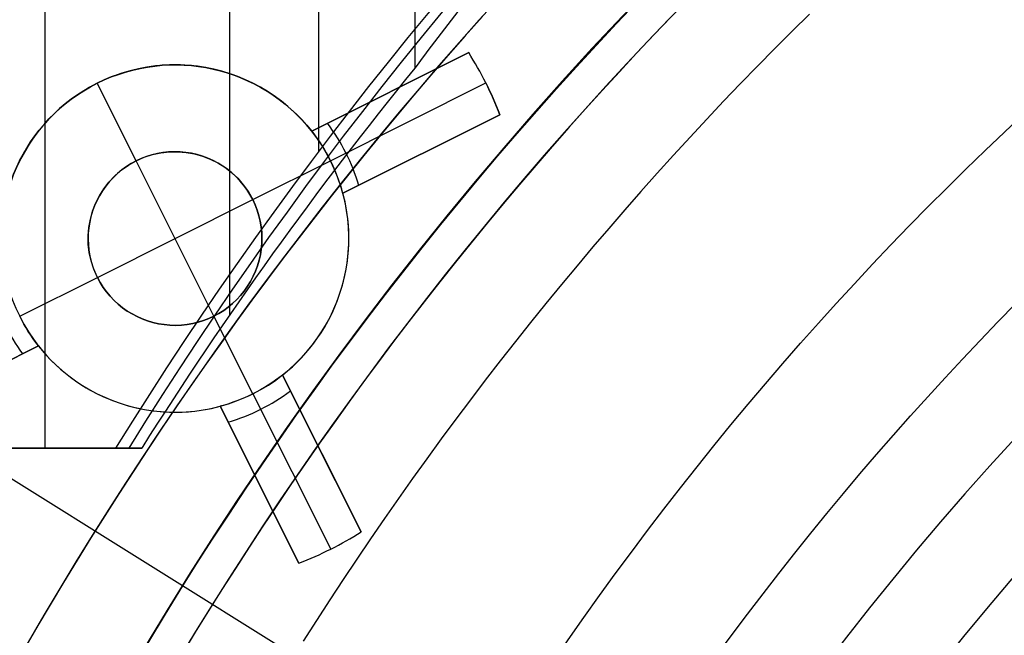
# Model space of a CAD drawing. Extents: x 12895 to 14339, y -6833 to -5581.
# Tile 24 of 79: x 13570 to 13584, y -6354 to -6345. Entities that reach past the tile are written whole.
import ezdxf

# ---------------------------------------------------------------- set-up
doc = ezdxf.new("R2010")
doc.units = 0
doc.layers.get('0').update_dxf_attribs({"linetype": 'CONTINUOUS'})
for name, color, linetype in [('BLANCO_METALICO', 7, 'CONTINUOUS'), ('COLOR', 7, 'CONTINUOUS'), ('LUZ', 7, 'CONTINUOUS')]:
    doc.layers.add(name, color=color, linetype=linetype)

msp = doc.modelspace()

# ---------------------------------------------------------------- linework, layer by layer
for p, q in [((13574.14501954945, -5581.495752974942, 56.00127932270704), (13574.14501954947, -6347.220653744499, 56.00127932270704)), ((13575.52714514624, -5581.495752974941, 54.26775994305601), (13575.52714514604, -6346.018327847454, 54.26775994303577)), ((13572.86770733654, -6349.564519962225, 53.89742668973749), (13572.86770733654, -6336.365121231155, 53.89742668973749)), ((13570.20826952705, -6336.547010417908, 53.52709343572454), (13570.20826952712, -6351.485319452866, 53.52709343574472)), ((13571.22906866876, -6351.485319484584, 55.32807901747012), (13556.36275660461, -6351.485319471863, 51.89592044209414)), ((13568.65502703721, -6351.485319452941, 52.68120646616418), (13570.20826952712, -6351.485319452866, 53.52709343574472)), ((13570.20826952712, -6351.485319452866, 53.52709343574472), (13571.60011279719, -6351.485319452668, 53.72091103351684)), ((13571.60011279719, -6351.485319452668, 53.72091103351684), (13571.22906866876, -6351.485319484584, 55.32807901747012))]:
    msp.add_line(p, q)
at = {"extrusion": (-0.2249510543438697, 2.144614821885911e-14, 0.9743700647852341)}
msp.add_lwpolyline([(6345.598703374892, 13344.68873140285), (6345.084589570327, 13344.38114209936), (6344.572462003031, 13344.06880151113), (6344.06238205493, 13343.75172823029), (6343.554410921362, 13343.42994194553), (6343.048609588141, 13343.10346344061), (6342.545038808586, 13342.77231459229), (6342.043759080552, 13342.43651836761), (6341.54483062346, 13342.09609882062), (6341.048313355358, 13341.75108108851), (6340.55426687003, 13341.40149138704), (6340.062750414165, 13341.04735700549), (6339.573822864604, 13340.68870630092), (6339.087542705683, 13340.32556869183), (6338.603968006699, 13339.95797465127), (6338.123156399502, 13339.5859556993), (6337.645165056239, 13339.20954439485), (6337.170050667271, 13338.82877432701), (6336.697869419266, 13338.44368010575), (6336.228676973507, 13338.05429735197), (6335.762528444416, 13337.66066268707), (6335.299478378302, 13337.26281372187), (6334.839580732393, 13336.86078904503), (6334.382888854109, 13336.45462821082), (6333.92945546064, 13336.04437172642), (6333.479332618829, 13335.63006103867), (6333.032571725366, 13335.21173852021), (6332.58922348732, 13334.78944745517), (6332.149337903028, 13334.36323202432), (6331.712964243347, 13333.9331372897), (6331.280151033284, 13333.49920917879), (6330.850946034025, 13333.06149446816), (6330.425396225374, 13332.62004076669), (6330.003547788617, 13332.17489649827), (6329.585446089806, 13331.72611088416), (6329.171135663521, 13331.27373392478), (6328.760660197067, 13330.81781638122), (6328.354062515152, 13330.35840975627), (6327.951384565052, 13329.89556627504), (6327.552667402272, 13329.42933886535), (6327.157951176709, 13328.95978113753), (6326.76727511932, 13328.48694736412), (6326.380677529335, 13328.01089245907), (6325.998195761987, 13327.53167195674), (6325.619866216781, 13327.04934199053), (6325.245724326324, 13326.56395927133), (6324.875804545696, 13326.07558106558), (6324.510140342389, 13325.58426517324), (6324.148764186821, 13325.09006990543), (6323.791707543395, 13324.5930540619), (6323.439000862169, 13324.09327690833), (6323.090673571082, 13323.59079815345), (6322.746754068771, 13323.08567792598), (6322.407269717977, 13322.57797675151), (6322.072246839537, 13322.06775552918), (6321.741710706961, 13321.55507550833), (6321.415685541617, 13321.03999826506), (6321.094194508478, 13320.52258567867), (6320.777259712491, 13320.0028999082), (6320.464902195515, 13319.48100336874), (6320.157141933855, 13318.95695870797), (6319.853997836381, 13318.43082878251), (6319.55548774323, 13317.9026766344), (6319.261628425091, 13317.37256546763), (6318.972435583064, 13316.84055862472), (6318.687923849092, 13316.30671956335), (6318.408106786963, 13315.77111183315), (6318.132996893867, 13315.23379905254), (6317.862605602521, 13314.69484488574), (6317.596943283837, 13314.15431301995), (6317.336019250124, 13313.61226714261), (6317.079841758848, 13313.06877091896), (6316.828418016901, 13312.52388796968), (6316.581754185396, 13311.97768184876), (6316.339855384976, 13311.43021602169), (6316.102725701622, 13310.88155384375), (6315.870368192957, 13310.33175853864), (6315.64278489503, 13309.78089317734), (6315.419976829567, 13309.22902065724), (6315.201944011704, 13308.6762036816), (6314.988685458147, 13308.12250473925), (6314.780199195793, 13307.56798608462), (6314.576482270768, 13307.01270971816), (6314.377530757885, 13306.45673736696), (6314.18333977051, 13305.90013046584), (6313.993903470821, 13305.34295013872), (6313.809215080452, 13304.7852571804), (6313.62926689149, 13304.22711203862), (6313.454050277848, 13303.66857479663), (6313.283555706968, 13303.10970515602), (6313.117772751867, 13302.55056242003), (6312.956690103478, 13301.99120547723), (6312.800295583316, 13301.43169278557), (6312.648576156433, 13300.87208235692), (6312.501517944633, 13300.31243174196), (6312.359106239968, 13299.75279801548), (6312.221325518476, 13299.1932377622), (6312.088159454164, 13298.63380706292), (6311.959590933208, 13298.07456148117), (6311.835602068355, 13297.51555605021), (6311.716174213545, 13296.95684526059), (6311.601287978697, 13296.39848304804), (6311.49092324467, 13295.84052278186), (6311.385059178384, 13295.28301725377), (6311.283674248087, 13294.72601866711), (6311.186746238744, 13294.16957862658), (6311.094252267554, 13293.61374812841), (6311.006168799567, 13293.05857755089), (6310.922471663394, 13292.50411664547), (6310.843136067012, 13291.9504145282), (6310.768136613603, 13291.3975196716), (6310.697447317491, 13290.84547989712), (6310.631041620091, 13290.29434236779), (6310.568892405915, 13289.74415358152), (6310.510972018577, 13289.19495936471), (6310.457252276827, 13288.64680486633), (6310.407704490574, 13288.09973455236), (6310.362299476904, 13287.55379220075), (6310.321007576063, 13287.0090208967), (6310.283798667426, 13286.4654630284), (6310.250642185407, 13285.92316028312), (6310.221507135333, 13285.38215364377), (6310.196362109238, 13284.84248338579), (6310.175175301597, 13284.30418907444), (6310.157914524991, 13283.76730956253), (6310.144547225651, 13283.23188298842), (6310.135040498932, 13282.69794677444), (6310.129361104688, 13282.16553762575), (6310.1274754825, 13281.63469152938), (6310.129227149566, 13281.12304824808), (6310.134502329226, 13280.60995159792), (6310.143331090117, 13280.09543377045), (6310.155743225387, 13279.57952757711), (6310.17176824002, 13279.06226644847), (6310.191435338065, 13278.54368443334), (6310.214773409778, 13278.02381619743), (6310.241811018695, 13277.50269702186), (6310.272576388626, 13276.98036280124), (6310.307097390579, 13276.45685004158), (6310.345401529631, 13275.93219585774), (6310.387515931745, 13275.40643797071), (6310.433467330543, 13274.87961470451), (6310.483282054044, 13274.35176498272), (6310.536986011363, 13273.82292832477), (6310.59460467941, 13273.29314484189), (6310.656163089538, 13272.76245523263), (6310.721685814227, 13272.2309007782), (6310.791196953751, 13271.69852333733), (6310.86472012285, 13271.16536534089), (6310.942278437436, 13270.63146978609), (6311.023894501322, 13270.09688023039), (6311.109590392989, 13269.56164078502), (6311.199387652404, 13269.02579610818), (6311.293307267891, 13268.4893913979), (6311.391369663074, 13267.95247238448), (6311.493594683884, 13267.41508532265), (6311.600001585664, 13266.87727698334), (6311.71060902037, 13266.33909464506), (6311.825435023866, 13265.80058608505), (6311.944497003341, 13265.26179956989), (6312.067811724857, 13264.72278384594), (6312.195395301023, 13264.18358812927), (6312.327263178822, 13263.64426209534), (6312.463430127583, 13263.10485586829), (6312.603910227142, 13262.56542000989), (6312.748716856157, 13262.02600550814), (6312.897862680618, 13261.48666376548), (6313.051359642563, 13260.94744658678), (6313.209218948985, 13260.40840616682), (6313.371451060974, 13259.86959507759), (6313.538065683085, 13259.33106625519), (6313.709071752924, 13258.79287298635), (6313.884477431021, 13258.25506889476), (6314.064290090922, 13257.71770792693), (6314.248516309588, 13257.18084433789), (6314.437161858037, 13256.64453267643), (6314.630231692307, 13256.10882777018), (6314.8277299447, 13255.57378471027), (6315.029659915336, 13255.03945883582), (6315.236024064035, 13254.50590571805), (6315.446824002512, 13253.97318114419), (6315.662060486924, 13253.44134110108), (6315.881733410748, 13252.9104417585), (6316.105841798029, 13252.38053945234), (6316.334383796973, 13251.85169066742), (6316.567356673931, 13251.32395202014), (6316.804756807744, 13250.79738024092), (6317.04657968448, 13250.27203215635), (6317.292819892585, 13249.74796467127), (6317.543471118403, 13249.22523475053), (6317.798526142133, 13248.70389940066), (6318.057976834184, 13248.18401565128), (6318.321814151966, 13247.66564053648), (6318.590028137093, 13247.14883107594), (6318.86260791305, 13246.63364425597), (6319.139541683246, 13246.1201370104), (6319.420816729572, 13245.60836620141), (6319.706419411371, 13245.09838860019), (6319.996335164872, 13244.5902608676), (6320.290548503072, 13244.08403953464), (6320.589043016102, 13243.57978098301), (6320.891801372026, 13243.0775414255), (6321.198805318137, 13242.57737688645), (6321.510035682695, 13242.07934318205), (6321.825472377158, 13241.58349590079), (6322.145094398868, 13241.08989038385), (6322.468879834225, 13240.59858170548), (6322.796805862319, 13240.10962465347), (6323.128848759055, 13239.62307370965), (6323.464983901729, 13239.13898303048), (6323.805185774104, 13238.65740642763), (6324.149427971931, 13238.1783973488), (6324.497683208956, 13237.70200885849), (6324.849923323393, 13237.22829361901), (6325.206119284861, 13236.75730387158), (6325.566241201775, 13236.28909141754), (6325.930258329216, 13235.82370759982), (6326.298139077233, 13235.36120328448), (6326.669851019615, 13234.9016288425), (6327.04536090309, 13234.44503413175), (6327.424634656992, 13233.99146847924), (6327.807637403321, 13233.54098066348), (6328.194333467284, 13233.09361889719), (6328.584686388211, 13232.64943081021), (6328.978658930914, 13232.2084634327), (6329.376213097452, 13231.77076317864), (6329.777310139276, 13231.33637582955), (6330.181910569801, 13230.90534651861), (6330.589974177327, 13230.47771971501), (6331.001460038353, 13230.0535392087), (6331.416326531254, 13229.63284809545), (6331.834531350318, 13229.21568876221), (6332.256031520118, 13228.80210287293), (6332.680783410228, 13228.39213135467), (6333.108742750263, 13227.98581438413), (6333.539864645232, 13227.58319137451), (6333.974103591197, 13227.1843009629), (6334.411413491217, 13226.78918099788), (6334.851747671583, 13226.39786852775), (6335.295058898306, 13226.010399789), (6335.741299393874, 13225.62681019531), (6336.190420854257, 13225.24713432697), (6336.642374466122, 13224.87140592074), (6337.097110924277, 13224.49965786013), (6337.554580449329, 13224.13192216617), (6338.014732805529, 13223.76822998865), (6338.477517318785, 13223.40861159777), (6338.942882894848, 13223.05309637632), (6339.410778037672, 13222.70171281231), (6339.881150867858, 13222.35448849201), (6340.35394914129, 13222.01145009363), (6340.829120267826, 13221.67262338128), (6341.306611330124, 13221.3380331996), (6341.786369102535, 13221.00770346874), (6342.268340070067, 13220.6816571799), (6342.752470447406, 13220.3599163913), (6343.238706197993, 13220.0425022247)], dxfattribs=at)
for points in [[(13576.50251330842, -6345.273473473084), (13576.25254503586, -6345.554098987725), (13576.00454569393, -6345.836474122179), (13575.75852626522, -6346.120583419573), (13575.51449773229, -6346.406411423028), (13575.27247107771, -6346.693942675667), (13575.03245728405, -6346.983161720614), (13574.79446733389, -6347.274053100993), (13574.5585122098, -6347.566601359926), (13574.32460289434, -6347.860791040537), (13574.0927503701, -6348.15660668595), (13573.86296561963, -6348.454032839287), (13573.63525962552, -6348.753054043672), (13573.40964337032, -6349.053654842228), (13573.18612783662, -6349.355819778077), (13572.96472400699, -6349.659533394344), (13572.74544286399, -6349.964780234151), (13572.52829539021, -6350.271544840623), (13572.3132925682, -6350.579811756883), (13572.10044538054, -6350.889565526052), (13571.8897648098, -6351.200790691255), (13571.68126183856, -6351.513471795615), (13571.47494744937, -6351.827593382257), (13571.27083262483, -6352.143139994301), (13571.06892834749, -6352.460096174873), (13570.86924559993, -6352.778446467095), (13570.67179536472, -6353.09817541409), (13570.47658862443, -6353.419267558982), (13570.28363636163, -6353.741707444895), (13570.0929495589, -6354.06547961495), (13569.9045391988, -6354.390568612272)], [(13579.21549322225, -6345.278466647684), (13578.96549352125, -6345.540017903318), (13578.71733671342, -6345.803328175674), (13578.47103337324, -6346.068382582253), (13578.22659407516, -6346.335166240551), (13577.98402939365, -6346.603664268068), (13577.74334990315, -6346.873861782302), (13577.50456617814, -6347.145743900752), (13577.26768879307, -6347.419295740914), (13577.03272832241, -6347.694502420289), (13576.79969534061, -6347.971349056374), (13576.56860042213, -6348.249820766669), (13576.33945414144, -6348.52990266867), (13576.112267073, -6348.811579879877), (13575.88704979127, -6349.094837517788), (13575.6638128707, -6349.379660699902), (13575.44256688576, -6349.666034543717), (13575.22332241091, -6349.953944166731), (13575.00609002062, -6350.243374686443), (13574.79088028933, -6350.53431122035), (13574.57770379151, -6350.826738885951), (13574.36657110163, -6351.120642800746), (13574.15749279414, -6351.416008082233), (13573.9504794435, -6351.712819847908), (13573.74554162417, -6352.011063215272), (13573.54268991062, -6352.310723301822), (13573.34193487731, -6352.611785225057), (13573.14328709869, -6352.914234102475), (13572.94675714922, -6353.218055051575), (13572.75235560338, -6353.523233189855), (13572.56009303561, -6353.829753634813), (13572.36998002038, -6354.137601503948), (13572.18202713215, -6354.446761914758)], [(13581.20468937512, -6345.239460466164), (13580.95433631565, -6345.486992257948), (13580.7057354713, -6345.736293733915), (13580.45889713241, -6345.987350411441), (13580.21383158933, -6346.240147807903), (13579.97054913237, -6346.494671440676), (13579.72906005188, -6346.750906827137), (13579.48937463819, -6347.008839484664), (13579.25150318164, -6347.268454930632), (13579.01545597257, -6347.529738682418), (13578.7812433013, -6347.792676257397), (13578.54887545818, -6348.057253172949), (13578.31836273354, -6348.323454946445), (13578.08971541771, -6348.591267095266), (13577.86294380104, -6348.860675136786), (13577.63805817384, -6349.131664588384), (13577.41506882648, -6349.404220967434), (13577.19398604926, -6349.678329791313), (13576.97482013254, -6349.953976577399), (13576.75758136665, -6350.231146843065), (13576.54228004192, -6350.509826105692), (13576.32892644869, -6350.789999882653), (13576.11753087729, -6351.071653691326), (13575.90810361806, -6351.354773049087), (13575.70065496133, -6351.639343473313), (13575.49519519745, -6351.925350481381), (13575.29173461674, -6352.212779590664), (13575.09028350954, -6352.501616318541), (13574.89085216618, -6352.79184618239), (13574.69345087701, -6353.083454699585), (13574.49808993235, -6353.376427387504), (13574.30477962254, -6353.670749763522), (13574.11353023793, -6353.966407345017), (13573.92435206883, -6354.263385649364)], [(13579.87393693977, -6354.468945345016), (13580.09285407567, -6354.171650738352), (13580.31422861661, -6353.876149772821), (13580.53804224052, -6353.582459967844), (13580.76427662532, -6353.29059884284), (13580.99291344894, -6353.000583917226), (13581.22393438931, -6352.712432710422), (13581.45732112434, -6352.426162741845), (13581.69305533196, -6352.141791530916), (13581.93111869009, -6351.859336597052), (13582.17149287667, -6351.578815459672), (13582.4141595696, -6351.300245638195), (13582.65910044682, -6351.023644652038), (13582.90629718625, -6350.749030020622), (13583.15573146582, -6350.476419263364), (13583.40738496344, -6350.205829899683), (13583.66123935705, -6349.937279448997), (13583.91727632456, -6349.670785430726), (13584.1754775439, -6349.406365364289)]]:
    msp.add_lwpolyline(points)
for centre, radius, start, end in [((13616.37125110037, -6381.069931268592, 89.37470231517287), 73.2424557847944, 29.99999999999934, 209.9999999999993), ((13616.37125110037, -6381.069931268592, 68.68735261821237), 73.2424557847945, 91.17126672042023, 191.5820307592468), ((13616.37125110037, -6381.069931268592, 46.50000292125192), 71.74245578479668, 52.49999999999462, 187.500000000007), ((13616.37125114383, -6381.06993131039, 88.63012703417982), 71.44457953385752, 30.00000004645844, 209.9999999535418), ((13616.37125110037, -6381.069931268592, 89.05580518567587), 71.21139006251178, 30.0000000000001, 210.0000000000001), ((13616.37125110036, -6381.069931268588, 88.1250029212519), 70.93945536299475, 74.99999999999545, 165.000000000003), ((13616.37125110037, -6381.069931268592, 67.93735261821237), 70.94245578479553, 93.83645893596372, 193.7167436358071), ((13616.37125110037, -6381.069931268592, 67.12500292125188), 53.58193971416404, 29.99999999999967, 209.9999999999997), ((13616.37125110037, -6381.069931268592, 65.62055118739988), 53.58193971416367, 29.99999999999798, 209.999999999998), ((13616.37125110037, -6381.069931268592, 67.12500292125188), 52.0912327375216, 29.99999999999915, 209.9999999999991), ((13616.37125110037, -6381.069931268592, 77.62500292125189), 52.09123273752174, 29.99999999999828, 209.9999999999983), ((13616.37125110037, -6381.069931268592, 62.12500292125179), 51.59084318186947, 88.45819037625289, 151.5418096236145), ((13616.37125110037, -6381.069931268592, 105.1250029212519), 43.81815874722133, 30.00000000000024, 210.0000000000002), ((13616.37125110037, -6381.069931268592, 52.53957701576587), 42.50584972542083, 30.00000000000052, 210.0000000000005), ((13616.37125110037, -6381.069931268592, 89.37470231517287), 73.24245578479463, 209.9999999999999, 29.99999999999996), ((13616.3712510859, -6381.069931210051, 88.63012703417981), 71.44457953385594, 210.0000000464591, 29.99999995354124), ((13616.37125110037, -6381.069931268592, 89.05580518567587), 71.21139006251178, 210.0000000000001, 30.0000000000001)]:
    msp.add_arc(centre, radius, start, end)
at = {"extrusion": (0, 0, -1)}
for centre, radius, start, end in [((-13616.37125110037, -6381.069931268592, -89.37470231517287), 70.9424557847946, 330.0000000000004, 150.0000000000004), ((-13616.37125110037, -6381.069931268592, -46.50000292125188), 70.9424557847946, 330.0000000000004, 150.0000000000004), ((-13616.37125110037, -6381.069931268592, -88.12500292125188), 52.09123273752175, 330.0000000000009, 150.0000000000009), ((-13616.37125110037, -6381.069931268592, -62.12500292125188), 47.03455676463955, 330.0000000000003, 150.0000000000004), ((-13616.37125110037, -6381.069931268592, -89.37470231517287), 70.94245578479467, 150.0000000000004, 330.0000000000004), ((-13616.37125110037, -6381.069931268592, -46.50000292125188), 70.94245578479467, 150.0000000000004, 330.0000000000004)]:
    msp.add_arc(centre, radius, start, end, dxfattribs=at)
at = {"extrusion": (0.2249510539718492, 2.418553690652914e-10, -0.9743700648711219)}
msp.add_arc((-6381.485336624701, 13283.13181660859, 2998.952257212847), 56.00000464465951, 302.3923655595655, 332.2855001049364, dxfattribs=at)
at = {"extrusion": (-0.2249511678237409, -6.972004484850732e-08, 0.9743700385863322)}
msp.add_arc((6381.489539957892, 13283.12954191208, -2999.778275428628), 56.00000007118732, 207.7144765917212, 237.6076173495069, dxfattribs=at)
at = {"extrusion": (-0.4782697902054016, 2.850982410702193e-08, 0.8782129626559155)}
msp.add_arc((6382.685398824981, 11991.31673776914, -6445.106050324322), 56.6315677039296, 226.9577601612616, 229.6480303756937, dxfattribs=at)
at = {"extrusion": (-0.1379216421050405, -5.210885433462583e-10, 0.990443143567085)}
msp.add_arc((6381.573716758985, 13496.54602054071, -1818.609862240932), 56.00699436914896, 230.5920703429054, 237.5050823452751, dxfattribs=at)
at = {"layer": 'BLANCO_METALICO', "extrusion": (0, 0, -1)}
for centre, radius, start, end in [((-13616.37098787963, -6381.069931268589, -171.6470783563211), 99.09999999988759, 359.9999999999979, 180.0000000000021), ((-13616.37098787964, -6381.069931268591, -170.0309014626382), 98.69999999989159, 359.9999999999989, 180.0000000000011), ((-13616.37098787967, -6381.069931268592, -167.2309014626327), 98.19999999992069, 359.9999999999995, 180.0000000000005), ((-13616.37098787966, -6381.069931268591, -168.0309014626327), 98.1999999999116, 359.9999999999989, 180.0000000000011), ((-13616.37098787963, -6381.069931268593, -171.6470783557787), 99.49999999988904, 0, 180), ((-13616.37098787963, -6381.069931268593, -170.8389899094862), 99.49999999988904, 0, 180), ((-13616.37098787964, -6381.069931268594, -169.280901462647), 99.49999999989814, 5.237206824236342e-13, 179.9999999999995), ((-13616.37098787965, -6381.069931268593, -168.5309014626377), 98.69999999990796, 0, 180)]:
    msp.add_arc(centre, radius, start, end, dxfattribs=at)
at = {"layer": 'BLANCO_METALICO'}
for centre, radius, start, end in [((13616.37098787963, -6381.069931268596, 170.030901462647), 99.49999999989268, 1.571162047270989e-12, 179.9999999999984), ((13616.37098787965, -6381.069931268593, 168.5309014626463), 99.49999999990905, 0, 180), ((13616.37098787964, -6381.069931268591, 171.64707835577), 98.69999999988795, 359.9999999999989, 180.0000000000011), ((13616.37098787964, -6381.069931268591, 170.8389899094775), 98.69999999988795, 359.9999999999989, 180.0000000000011)]:
    msp.add_arc(centre, radius, start, end, dxfattribs=at)
at = {"layer": 'COLOR'}
for p, q in [((13576.30301755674, -6345.793683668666, 28.2000005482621), (13574.0452417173, -6346.925201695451, 28.2000005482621)), ((13574.04524171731, -6346.925201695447, 22.3698735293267), (13576.30301755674, -6345.793683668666, 26.70000054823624)), ((13576.30301755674, -6345.793683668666, 26.70000054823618), (13576.30301755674, -6345.793683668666, 28.2000005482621)), ((13574.04524171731, -6346.925201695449, 25.2849370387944), (13575.56856235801, -6346.161766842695, 25.2849370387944)), ((13574.31442168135, -6347.349575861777, 22.36987352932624), (13576.54944724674, -6346.229459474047, 26.70000054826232)), ((13576.54944724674, -6346.229459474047, 26.70000054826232), (13576.54944724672, -6346.229459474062, 28.2000005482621)), ((13570.95927972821, -6346.23466668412, 19.70000054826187), (13570.95927972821, -6346.23466668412, 28.2000005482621)), ((13571.51933792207, -6347.352179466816, 19.70000054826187), (13570.95927972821, -6346.234666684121, 19.70000054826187)), ((13575.17412963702, -6346.359442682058, 28.2000005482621), (13575.17412963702, -6346.359442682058, 24.52659058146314)), ((13576.75106411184, -6346.687693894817, 26.70000054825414), (13574.49328827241, -6347.819211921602, 22.36987352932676)), ((13574.4932882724, -6347.819211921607, 28.2000005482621), (13576.75106411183, -6346.687693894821, 28.2000005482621)), ((13576.75106411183, -6346.687693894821, 28.2000005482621), (13576.75106411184, -6346.687693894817, 26.70000054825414)), ((13574.0452417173, -6346.925201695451, 28.2000005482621), (13574.04524171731, -6346.925201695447, 22.3698735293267)), ((13574.4932882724, -6347.819211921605, 25.2849370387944), (13576.01660892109, -6347.055777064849, 25.2849370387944)), ((13571.51933792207, -6347.352179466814, 24.70000054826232), (13571.51933792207, -6347.352179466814, 19.70000054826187)), ((13572.6394543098, -6349.587205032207, 24.70000054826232), (13571.51933792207, -6347.352179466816, 24.70000054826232)), ((13573.19690889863, -6347.909634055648, 19.70000054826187), (13574.31442168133, -6347.349575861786, 19.70000054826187)), ((13574.31442168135, -6347.349575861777, 22.36987352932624), (13574.31442168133, -6347.349575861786, 19.70000054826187)), ((13575.62217619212, -6347.253452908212, 24.52659055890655), (13575.62217619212, -6347.253452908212, 28.2000005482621)), ((13570.96188333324, -6349.029750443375, 24.70000054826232), (13573.19690889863, -6347.909634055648, 24.70000054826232)), ((13573.19690889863, -6347.90963405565, 19.70000054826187), (13573.19690889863, -6347.90963405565, 24.70000054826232)), ((13574.49328827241, -6347.819211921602, 22.3698735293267), (13574.4932882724, -6347.819211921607, 28.2000005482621)), ((13569.84437055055, -6349.589808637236, 19.70000054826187), (13570.96188333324, -6349.029750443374, 19.70000054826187)), ((13570.96188333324, -6349.029750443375, 24.70000054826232), (13570.96188333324, -6349.029750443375, 19.70000054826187)), ((13569.84437055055, -6349.589808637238, 19.70000054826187), (13569.84437055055, -6349.589808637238, 22.36987352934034)), ((13572.6394543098, -6349.587205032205, 24.70000054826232), (13572.6394543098, -6349.587205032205, 19.70000054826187)), ((13573.19951250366, -6350.704717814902, 19.70000054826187), (13572.6394543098, -6349.587205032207, 19.70000054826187)), ((13567.85577467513, -6351.145700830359, 28.2000005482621), (13570.11355051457, -6350.014182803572, 28.2000005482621)), ((13570.11355051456, -6350.014182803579, 22.36987352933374), (13567.85577467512, -6351.145700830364, 26.70000054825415)), ((13568.59022987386, -6350.777617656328, 25.28493703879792), (13570.11355051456, -6350.014182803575, 25.28493703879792)), ((13570.11355051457, -6350.014182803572, 28.2000005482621), (13570.11355051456, -6350.014182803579, 22.36987352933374)), ((13574.75540469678, -6352.693313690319, 28.2000005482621), (13573.62388667, -6350.435537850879, 28.2000005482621)), ((13573.62388667, -6350.435537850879, 28.2000005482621), (13573.62388667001, -6350.435537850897, 22.36987352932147)), ((13573.62388667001, -6350.435537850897, 22.36987352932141), (13574.75540469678, -6352.693313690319, 26.70000054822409)), ((13574.38732152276, -6351.958858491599, 25.28493703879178), (13573.62388667, -6350.435537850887, 25.28493703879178)), ((13573.19951250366, -6350.704717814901, 19.70000054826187), (13573.19951250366, -6350.704717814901, 22.36987352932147)), ((13573.19951250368, -6350.704717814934, 22.36987352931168), (13574.3196288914, -6352.939743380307, 26.70000054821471)), ((13572.72987644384, -6350.88358440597, 28.2000005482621), (13573.86139447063, -6353.141360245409, 28.2000005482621)), ((13572.72987644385, -6350.883584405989, 22.36987352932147), (13572.72987644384, -6350.88358440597, 28.2000005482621)), ((13573.86139447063, -6353.141360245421, 26.70000054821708), (13572.72987644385, -6350.883584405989, 22.36987352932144)), ((13573.49331130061, -6352.406905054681, 25.28493703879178), (13572.72987644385, -6350.883584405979, 25.28493703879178)), ((13574.18964568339, -6351.564425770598, 24.526590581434), (13574.18964568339, -6351.564425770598, 28.2000005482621)), ((13573.29563545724, -6352.012472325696, 28.2000005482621), (13573.29563545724, -6352.012472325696, 24.52659055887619)), ((13574.75540469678, -6352.693313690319, 26.70000054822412), (13574.75540469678, -6352.693313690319, 28.2000005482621)), ((13574.31962889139, -6352.939743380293, 26.7000005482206), (13574.31962889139, -6352.939743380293, 28.2000005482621)), ((13573.86139447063, -6353.141360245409, 28.2000005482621), (13573.86139447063, -6353.141360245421, 26.70000054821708))]:
    msp.add_line(p, q, dxfattribs=at)
at = {"layer": 'COLOR', "extrusion": (0, 0, -1)}
for centre, radius, start, end in [((-13616.37125823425, -6381.069948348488, 10.54089386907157), 152.392098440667, 333.381578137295, 153.381578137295), ((-13616.37125823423, -6381.069948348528, -22.44590218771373), 75.00000000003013, 63.38157813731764, 153.3815781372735), ((-13616.37125823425, -6381.06994834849, -32.97295255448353), 75.00000000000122, 63.38157813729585, 243.3815781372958), ((-13616.37125823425, -6381.069948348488, -18.68835025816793), 83.81579491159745, 333.3815781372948, 153.3815781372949), ((-13616.37125823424, -6381.069948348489, -43.50000292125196), 72.9999999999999, 63.38157813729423, 243.3815781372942), ((-13616.37125823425, -6381.06994834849, -33.3991820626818), 73.00000000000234, 63.3815781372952, 243.3815781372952), ((-13616.37125823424, -6381.069948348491, -43.50000292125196), 73.00000000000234, 63.3815781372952, 243.3815781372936), ((-13616.37125823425, -6381.06994834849, -43.50000292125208), 75.00000000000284, 63.38157813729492, 243.3815781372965), ((-13616.37125823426, -6381.06994834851, -26.2000005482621), 61.09154780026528, 333.3815781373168, 153.3815781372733), ((-13616.37125823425, -6381.069948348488, 10.54089386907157), 152.3920984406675, 153.3815781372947, 333.3815781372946), ((-13616.37936058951, -6381.065905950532, -28.2000005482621), 59.50000000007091, 333.381578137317, 153.3815781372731), ((-13616.37936058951, -6381.065905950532, -26.2000005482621), 59.50000000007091, 333.381578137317, 153.3815781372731), ((-13616.37125823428, -6381.069948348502, -22.44590218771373), 75.0000000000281, 333.381578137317, 63.38157813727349), ((-13616.37125823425, -6381.06994834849, -32.97295255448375), 74.9999999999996, 243.3815781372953, 63.38157813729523), ((-13616.37125823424, -6381.069948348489, -43.50000292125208), 75.00000000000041, 243.3815781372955, 63.38157813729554), ((-13616.37125823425, -6381.06994834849, -33.39918206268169), 72.99999999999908, 243.3815781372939, 63.38157813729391), ((-13616.37125823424, -6381.06994834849, -43.50000292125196), 73.00000000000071, 243.3815781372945, 63.38157813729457), ((-13616.37125823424, -6381.06994834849, -43.50000292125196), 73.00000000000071, 243.3815781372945, 63.38157813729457), ((-13616.3793605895, -6381.065905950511, -27.2000005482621), 59.5000000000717, 333.381578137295, 153.381578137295), ((-13616.3793605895, -6381.065905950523, -38.60000054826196), 35.0000000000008, 333.3815781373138, 153.3815781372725), ((-13616.37125823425, -6381.069948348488, -18.68835025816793), 83.81579491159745, 153.3815781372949, 333.3815781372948), ((-13572.07939611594, -6348.469692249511, -28.2000005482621), 2.499999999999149, 344.9185371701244, 141.8446191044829), ((-13572.07939611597, -6348.469692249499, -28.2000005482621), 4.99999999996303, 153.3815781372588, 159.1207486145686), ((-13572.0793961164, -6348.469692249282, -22.36987352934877), 2.499999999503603, 141.844619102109, 153.3815781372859), ((-13572.07939611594, -6348.469692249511, -24.70000054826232), 1.249999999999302, 333.3815781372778, 153.3815781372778), ((-13572.07939611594, -6348.469692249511, -22.2000005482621), 1.250000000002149, 333.3815781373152, 153.3815781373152), ((-13572.07939611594, -6348.469692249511, -24.70000054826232), 1.249999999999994, 153.3815781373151, 333.3815781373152), ((-13572.07939611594, -6348.469692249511, -22.2000005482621), 1.249999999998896, 153.3815781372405, 333.3815781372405), ((-13616.3793605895, -6381.065905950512, -38.60000054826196), 32.50000000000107, 336.0269384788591, 90.73621779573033), ((-13572.07939611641, -6348.469692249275, -22.36987352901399), 2.500000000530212, 321.8446191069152, 333.3815781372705), ((-13572.07939611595, -6348.46969224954, -22.36987352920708), 2.49999999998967, 231.8446191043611, 254.9185371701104), ((-13616.37125823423, -6381.06994834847, -26.2000005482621), 61.09154780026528, 153.381578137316, 333.3815781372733)]:
    msp.add_arc(centre, radius, start, end, dxfattribs=at)
at = {"layer": 'COLOR'}
for centre, radius, start, end in [((13616.37125823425, -6381.06994834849, -35.79999945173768), 153, 26.61842186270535, 206.618421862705), ((13616.37125823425, -6381.069948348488, -11.46081713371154), 152.9999999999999, 26.61842186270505, 206.6184218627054), ((13616.37125823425, -6381.069948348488, -23.63040829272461), 153.0000000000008, 26.61842186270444, 206.6184218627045), ((13616.37125823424, -6381.069948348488, -10.90949982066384), 152.8342956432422, 26.6184218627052, 206.6184218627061), ((13616.37125823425, -6381.06994834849, -35.79999945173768), 150, 26.61842186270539, 206.618421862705), ((13616.37125823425, -6381.069948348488, -11.46081713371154), 153, 206.6184218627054, 26.61842186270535), ((13616.37125823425, -6381.069948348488, -35.79999945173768), 153, 206.6184218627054, 26.61842186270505), ((13616.37125823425, -6381.069948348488, -23.63040829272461), 153.0000000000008, 206.618421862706, 26.61842186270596), ((13616.37125823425, -6381.069948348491, -10.90949982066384), 152.834295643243, 206.6184218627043, 26.61842186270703), ((13616.37125823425, -6381.069948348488, -35.79999945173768), 150, 206.6184218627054, 26.61842186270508), ((13616.37125823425, -6381.069948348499, 23.29836120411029), 73.0000000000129, 118.2029677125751, 160.0215797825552), ((13616.3712582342, -6381.069948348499, 28.20000054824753), 61.50000000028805, 118.44389482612, 159.7787818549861), ((13616.37125823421, -6381.069948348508, 29.25000054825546), 61.50000000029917, 118.4438948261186, 159.7787818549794), ((13616.37125823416, -6381.06994834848, 30.30000054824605), 61.50000000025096, 128.0039200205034, 159.7787818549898), ((13572.07939611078, -6348.46969225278, 26.70000054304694), 5.000000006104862, 26.61842186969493, 32.35759233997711), ((13572.07939611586, -6348.469692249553, 28.2000005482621), 5.000000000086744, 26.61842186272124, 32.35759233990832), ((13572.07939611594, -6348.469692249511, 27.45000054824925), 4.999999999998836, 26.61842186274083, 32.35759234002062), ((13572.07939611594, -6348.469692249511, 19.70000054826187), 2.499999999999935, 26.61842186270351, 206.6184218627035), ((13572.07939611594, -6348.469692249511, 23.95000054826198), 2.500000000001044, 38.15538089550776, 195.081462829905), ((13616.37936058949, -6381.0659059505, 30.300000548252), 34.99999999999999, 26.61842186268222, 206.6184218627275), ((13616.3793605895, -6381.065905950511, 34.45000054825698), 35.0000000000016, 26.61842186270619, 206.6184218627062), ((13572.07939610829, -6348.469692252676, 26.70000054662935), 5.000000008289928, 20.87925138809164, 26.61842185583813), ((13572.07939611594, -6348.469692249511, 27.45000054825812), 4.999999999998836, 20.87925138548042, 26.61842186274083), ((13572.07939611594, -6348.469692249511, 22.80294623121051), 2.750034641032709, 26.61842186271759, 37.09370041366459), ((13572.07939611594, -6348.469692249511, 19.70000054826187), 1.249999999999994, 26.61842186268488, 206.6184218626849), ((13572.07939611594, -6348.469692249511, 19.70000054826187), 2.499999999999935, 206.6184218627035, 26.61842186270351), ((13572.07939611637, -6348.469692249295, 22.36987352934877), 2.499999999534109, 15.08146282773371, 26.61842186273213), ((13572.07939611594, -6348.469692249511, 22.80294623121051), 2.750034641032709, 16.14314330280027, 26.61842186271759), ((13572.07939611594, -6348.469692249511, 19.70000054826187), 1.249999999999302, 206.6184218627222, 26.61842186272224), ((13572.07939611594, -6348.469692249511, 28.2000005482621), 2.50000000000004, 308.1553808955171, 15.08146282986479), ((13572.07939611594, -6348.469692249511, 23.95000054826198), 2.499999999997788, 308.1553808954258, 15.08146282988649), ((13572.07939611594, -6348.469692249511, 22.80294623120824), 2.750034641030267, 196.1431433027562, 217.0937004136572), ((13572.07939611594, -6348.469692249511, 28.2000005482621), 2.500000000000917, 218.1553808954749, 285.0814628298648), ((13572.07939611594, -6348.469692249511, 23.95000054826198), 2.499999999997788, 218.1553808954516, 285.0814628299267), ((13572.07939611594, -6348.469692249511, 22.80294623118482), 2.750034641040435, 286.1431433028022, 307.0937004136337), ((13572.07939611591, -6348.46969224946, 28.2000005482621), 5.000000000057, 290.8792513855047, 302.3575923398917), ((13572.07939611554, -6348.469692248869, 26.70000054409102), 5.00000000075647, 290.8792513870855, 302.3575923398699), ((13572.07939611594, -6348.469692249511, 27.45000054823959), 5.000000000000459, 290.8792513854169, 302.3575923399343)]:
    msp.add_arc(centre, radius, start, end, dxfattribs=at)
at = {"layer": 'LUZ'}
for p, q in [((13489.33008156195, -6301.69375903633, -34.049999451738), (13743.41243490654, -6460.446137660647, -34.04999945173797)), ((13489.33008156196, -6301.693759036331, -32.54999945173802), (13743.41243490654, -6460.446137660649, -32.54999945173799))]:
    msp.add_line(p, q, dxfattribs=at)

doc.saveas('drawing.dxf')
